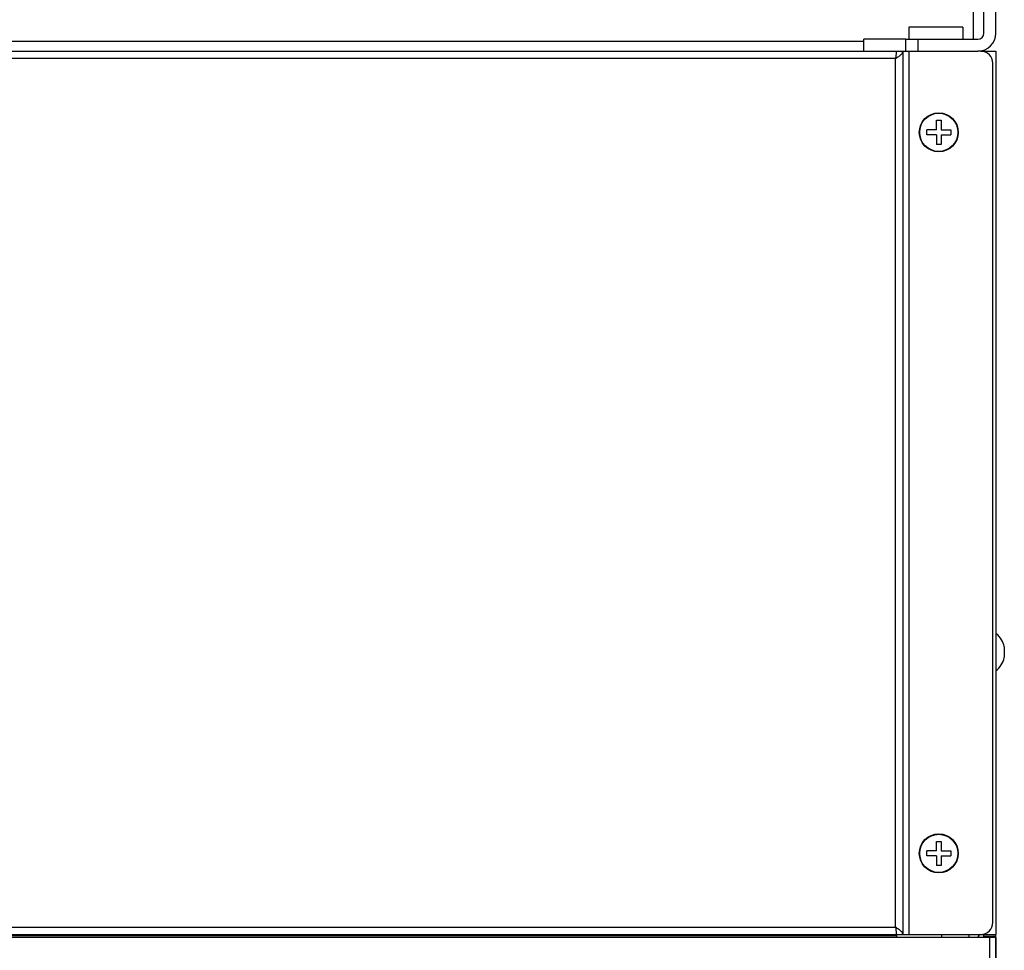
# Model space of a CAD drawing. Header units: millimetres. Extents: x 0 to 1574, y -402 to 1216.
# Tile 10 of 89: x 593 to 757, y -313 to -158. Entities that reach past the tile are written whole.
import ezdxf

# ---------------------------------------------------------------- set-up
doc = ezdxf.new("R2010")
doc.units = ezdxf.units.MM
doc.header["$LTSCALE"] = 65.395
for name, color, linetype in [('A_3X8_GBT12615_90_3_AM_0', 7, 'CONTINUOUS'), ('EFC5610_90KW_BOTTOM_1_AM_0', 7, 'CONTINUOUS'), ('LD_KCCT_M4X8_1_AM_0', 7, 'CONTINUOUS'), ('MANIFOLD_SOLID_BREP_11060_AM_0', 7, 'CONTINUOUS'), ('MANIFOLD_SOLID_BREP_128378_AM_0', 7, 'CONTINUOUS'), ('MANIFOLD_SOLID_BREP_372190_AM_0', 7, 'CONTINUOUS'), ('MANIFOLD_SOLID_BREP_372810_AM_0', 7, 'CONTINUOUS'), ('MANIFOLD_SOLID_BREP_374532_AM_0', 7, 'CONTINUOUS'), ('MANIFOLD_SOLID_BREP_63364_AM_0', 7, 'CONTINUOUS'), ('MANIFOLD_SOLID_BREP_6473_AM_0', 7, 'CONTINUOUS'), ('MANIFOLD_SOLID_BREP_7703_AM_0', 7, 'CONTINUOUS'), ('MANIFOLD_SOLID_BREP_92894_AM_0', 7, 'CONTINUOUS')]:
    doc.layers.add(name, color=color, linetype=linetype)

msp = doc.modelspace()

# ---------------------------------------------------------------- linework, layer by layer
at = {"layer": 'A_3X8_GBT12615_90_3_AM_0', "color": 7}
msp.add_line((756.69, -262.28), (756.69, -264.08), dxfattribs=at)
msp.add_lwpolyline([(756.69, -262.28), (756.68, -262.22), (756.6, -261.96), (756.5, -261.68), (756.38, -261.41), (756.23, -261.14), (756.06, -260.87), (755.84, -260.6), (755.59, -260.33), (755.29, -260.06)], dxfattribs=at)
msp.add_arc((752.81, -263.18), 3.99, 308.5621, 346.9643, dxfattribs=at)
at = {"layer": 'EFC5610_90KW_BOTTOM_1_AM_0', "color": 7}
for p, q in [((753.31, -310.48), (755.29, -310.48)), ((755.29, -310.68), (755.29, -310.18))]:
    msp.add_line(p, q, dxfattribs=at)
at = {"layer": 'LD_KCCT_M4X8_1_AM_0', "color": 7}
for p, q in [((745.39, -174.68), (746.19, -174.68)), ((745.39, -176.28), (745.39, -174.68)), ((746.19, -174.68), (746.19, -176.28)), ((745.39, -176.28), (743.79, -176.28)), ((743.79, -177.08), (743.79, -176.28)), ((746.19, -176.28), (747.79, -176.28)), ((747.79, -176.28), (747.79, -177.08)), ((745.39, -177.08), (743.79, -177.08)), ((745.39, -177.08), (745.39, -178.68)), ((746.19, -177.08), (747.79, -177.08)), ((746.19, -177.08), (746.19, -178.68)), ((746.19, -178.68), (745.39, -178.68)), ((745.39, -294.68), (746.19, -294.68)), ((745.39, -296.28), (745.39, -294.68)), ((746.19, -294.68), (746.19, -296.28)), ((745.39, -296.28), (743.79, -296.28)), ((743.79, -297.08), (743.79, -296.28)), ((746.19, -296.28), (747.79, -296.28)), ((747.79, -296.28), (747.79, -297.08)), ((745.39, -297.08), (743.79, -297.08)), ((745.39, -297.08), (745.39, -298.68)), ((746.19, -297.08), (747.79, -297.08)), ((746.19, -297.08), (746.19, -298.68)), ((746.19, -298.68), (745.39, -298.68))]:
    msp.add_line(p, q, dxfattribs=at)
for centre in [(745.79, -176.68), (745.79, -296.68)]:
    msp.add_circle(centre, 3.18, dxfattribs=at)
at = {"layer": 'MANIFOLD_SOLID_BREP_11060_AM_0', "color": 7}
for p, q in [((751.59, -161.18), (751.59, -31.88)), ((453.29, -161.48), (733.29, -161.48))]:
    msp.add_line(p, q, dxfattribs=at)
at = {"layer": 'MANIFOLD_SOLID_BREP_128378_AM_0', "color": 7}
for p, q in [((444.62, -163.18), (740.97, -163.18)), ((739.79, -163.18), (739.79, -310.18)), ((740.79, -163.18), (740.79, -310.18)), ((752.79, -163.18), (752.29, -163.18)), ((738.59, -164.38), (446.99, -164.38)), ((738.59, -164.38), (738.73, -164.3)), ((738.59, -308.98), (738.59, -164.38)), ((738.73, -164.3), (738.86, -164.21)), ((754.79, -308.18), (754.79, -165.18)), ((446.99, -308.98), (738.59, -308.98)), ((738.73, -309.07), (738.59, -308.98)), ((738.59, -308.98), (738.62, -309.25)), ((738.86, -309.16), (738.73, -309.07)), ((432.79, -310.18), (752.79, -310.18)), ((738.79, -310.38), (446.79, -310.38)), ((738.79, -310.68), (738.79, -310.18))]:
    msp.add_line(p, q, dxfattribs=at)
for points in [[(738.79, -163.18), (738.78, -163.19), (738.77, -163.21), (738.75, -163.25), (738.74, -163.3), (738.72, -163.37), (738.71, -163.45), (738.69, -163.54), (738.68, -163.64), (738.67, -163.75), (738.65, -163.86), (738.64, -163.99), (738.59, -164.38)], [(738.86, -164.21), (738.99, -164.13), (739.11, -164.04), (739.23, -163.96), (739.34, -163.87), (739.44, -163.78), (739.53, -163.7), (739.61, -163.61), (739.68, -163.53), (739.73, -163.44), (739.76, -163.36), (739.79, -163.27), (739.79, -163.18)], [(738.62, -309.25), (738.64, -309.38), (738.65, -309.5), (738.67, -309.62), (738.68, -309.73), (738.69, -309.83), (738.71, -309.92), (738.72, -310), (738.74, -310.07), (738.75, -310.12), (738.77, -310.15), (738.78, -310.18), (738.79, -310.18)], [(739.79, -310.18), (739.79, -310.1), (739.76, -310.01), (739.73, -309.93), (739.68, -309.84), (739.61, -309.76), (739.53, -309.67), (739.44, -309.58), (739.34, -309.5), (739.23, -309.41), (739.11, -309.33), (738.99, -309.24), (738.86, -309.16)]]:
    msp.add_lwpolyline(points, dxfattribs=at)
for centre in [(745.79, -176.68), (745.79, -296.68)]:
    msp.add_circle(centre, 3.25, dxfattribs=at)
for centre, start, end in [((752.79, -165.18), 0, 90), ((752.79, -308.18), 270, 360)]:
    msp.add_arc(centre, 2, start, end, dxfattribs=at)
at = {"layer": 'MANIFOLD_SOLID_BREP_372190_AM_0', "color": 7}
msp.add_line((755.31, -329.87), (755.31, -310.68), dxfattribs=at)
at = {"layer": 'MANIFOLD_SOLID_BREP_372810_AM_0', "color": 7}
for p, q in [((755.31, -310.68), (430.28, -310.68)), ((754.31, -329.87), (754.31, -310.68)), ((755.31, -310.68), (755.31, -329.87))]:
    msp.add_line(p, q, dxfattribs=at)
at = {"layer": 'MANIFOLD_SOLID_BREP_374532_AM_0', "color": 7}
for p, q in [((746.31, -310.68), (746.31, -310.18)), ((753.31, -310.68), (753.31, -310.18))]:
    msp.add_line(p, q, dxfattribs=at)
at = {"layer": 'MANIFOLD_SOLID_BREP_63364_AM_0', "color": 7}
for p in [(740.29, -161.18), (733.29, -163.18)]:
    msp.add_line(p, (733.29, -161.18), dxfattribs=at)
at = {"layer": 'MANIFOLD_SOLID_BREP_6473_AM_0', "color": 7}
for p, q in [((753.29, -160.18), (753.29, -31.18)), ((755.29, -160.18), (755.29, -31.18)), ((740.29, -161.18), (752.29, -161.18)), ((740.29, -163.18), (740.29, -161.18)), ((742.29, -161.18), (742.29, -163.18)), ((740.97, -163.18), (752.29, -163.18))]:
    msp.add_line(p, q, dxfattribs=at)
for radius in [3, 1]:
    msp.add_arc((752.29, -160.18), radius, 270, 360, dxfattribs=at)
at = {"layer": 'MANIFOLD_SOLID_BREP_7703_AM_0', "color": 7}
for p, q in [((749.79, -159.18), (740.79, -159.18)), ((740.79, -159.18), (740.79, -161.18)), ((749.79, -159.18), (749.79, -161.18))]:
    msp.add_line(p, q, dxfattribs=at)
at = {"layer": 'MANIFOLD_SOLID_BREP_92894_AM_0', "color": 7}
for p, q in [((752.79, -163.18), (755.29, -163.18)), ((753.29, -163.25), (753.29, -163.18)), ((755.29, -163.18), (755.29, -310.18)), ((752.79, -310.18), (755.29, -310.18)), ((753.29, -310.18), (753.29, -310.12))]:
    msp.add_line(p, q, dxfattribs=at)
for radius, start in [(2, 165.5121), (0.5, 90)]:
    msp.add_arc((752.79, -310.68), radius, start, 180, dxfattribs=at)

doc.saveas('drawing.dxf')
